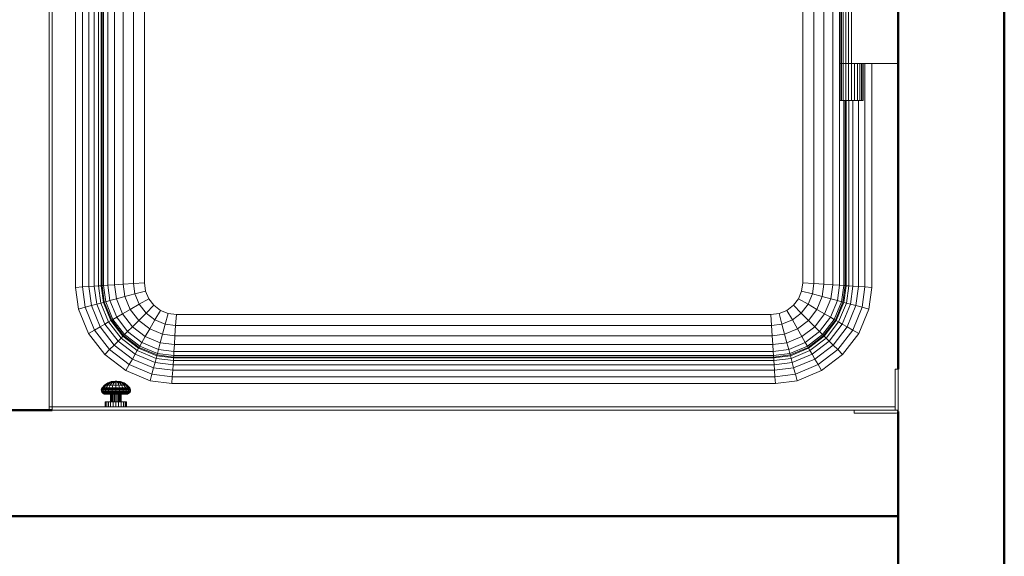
# Model space of a CAD drawing. Header units: millimetres. Extents: x 19459 to 41104, y 2709 to 43059.
# Tile 25 of 58: x 23582 to 24510, y 41038 to 41544. Entities that reach past the tile are written whole.
import ezdxf

# ---------------------------------------------------------------- set-up
doc = ezdxf.new("R2010")
doc.units = ezdxf.units.MM
for name, color, linetype, lineweight in [('A-WALL-____-MCUT', 113, 'Continuous', 50), ('A-WALL-____-OTLN', 113, 'Continuous', 20), ('M-EQPM-____-OTLN', 50, 'Continuous', 20)]:
    doc.layers.add(name, color=color, linetype=linetype, lineweight=lineweight)

# ---------------------------------------------------------------- blocks, each defined once
blk = doc.blocks.new('Прямая форма - 83 new-608778-В_Этаж 01_Вентиляция')
at = {"layer": 'M-EQPM-____-OTLN', "color": 9}
for p, q in [((-357.48, -383.1), (-357.48, 382.61)), ((-353.51, -382.84), (-353.51, 382.84)), ((-351.01, 382.68), (-351.01, -382.68)), ((-350.16, 382.62), (-350.16, -382.62)), ((-348.8, -382.53), (-348.8, 382.53)), ((-344.8, 382.27), (-344.8, -382.27)), ((-338.45, 381.85), (-338.45, -381.85)), ((-330.16, 381.31), (-330.16, -381.31)), ((-320.52, 380.68), (-320.52, -380.68)), ((320.52, 380.68), (320.52, -380.68)), ((330.16, 381.31), (330.16, -381.31)), ((338.45, 381.85), (338.45, -381.85)), ((344.8, 382.27), (344.8, -382.27)), ((-368.69, -383.84), (-368.69, 371.41)), ((-362.66, -383.44), (-362.66, 377.43)), ((-310.16, 380), (-310.16, -380)), ((310.16, 380), (310.16, -380)), ((-375.16, -384.26), (-375.16, 364.93)), ((-400.16, -497), (-400.16, 339.93)), ((-397.16, 342.93), (-397.16, -497)), ((-310.16, -380), (-310.16, 0)), ((310.16, -380), (310.16, 0)), ((345.16, -120), (345.16, -173)), ((345.54, -120), (345.54, -173)), ((346.64, -120), (346.64, -173)), ((348.38, -120), (348.38, -173)), ((350.66, -120), (350.66, -173)), ((353.32, -120), (353.32, -173)), ((356.16, -120), (356.16, -173)), ((345.54, -173), (345.16, -173)), ((345.16, -173), (345.54, -173)), ((345.16, -173), (345.16, -208)), ((346.64, -173), (345.54, -173)), ((345.54, -173), (346.64, -173)), ((345.54, -173), (345.54, -208)), ((348.38, -173), (346.64, -173)), ((346.64, -173), (348.38, -173)), ((346.64, -173), (346.64, -208)), ((350.66, -173), (348.38, -173)), ((348.38, -173), (350.66, -173)), ((348.38, -173), (348.38, -208)), ((353.32, -173), (350.66, -173)), ((350.66, -173), (353.32, -173)), ((350.66, -173), (350.66, -208)), ((356.16, -173), (353.32, -173)), ((353.32, -173), (356.16, -173)), ((353.32, -173), (353.32, -208)), ((400.16, -173), (356.16, -173)), ((356.16, -173), (356.16, -208)), ((359.01, -173), (359.01, -208)), ((361.66, -173), (361.66, -208)), ((363.94, -173), (363.94, -208)), ((365.69, -173), (365.69, -208)), ((366.79, -173), (366.79, -208)), ((367.16, -173), (367.16, -208)), ((368.69, -383.84), (368.69, -173)), ((375.16, -173), (375.16, -384.26)), ((345.54, -208), (345.16, -208)), ((346.64, -208), (345.54, -208)), ((348.38, -208), (346.64, -208)), ((350.66, -208), (348.38, -208)), ((348.8, -208), (348.8, -382.53)), ((350.16, -382.62), (350.16, -208)), ((353.32, -208), (350.66, -208)), ((351.01, -382.68), (351.01, -208)), ((356.16, -208), (353.32, -208)), ((353.51, -382.84), (353.51, -208)), ((359.01, -208), (356.16, -208)), ((357.48, -383.1), (357.48, -208)), ((361.66, -208), (359.01, -208)), ((363.94, -208), (361.66, -208)), ((362.66, -383.44), (362.66, -208)), ((365.69, -208), (363.94, -208)), ((366.79, -208), (365.69, -208)), ((367.16, -208), (366.79, -208)), ((-320.52, -380.68), (-310.16, -380)), ((-310.16, -380), (-309.14, -387.76)), ((-310.16, -380), (-309.14, -387.76)), ((310.16, -380), (309.14, -387.76)), ((309.14, -387.76), (310.16, -380)), ((320.52, -380.68), (310.16, -380)), ((-368.69, -383.84), (-375.16, -384.26)), ((-372.47, -404.73), (-375.16, -384.26)), ((-362.66, -383.44), (-368.69, -383.84)), ((-366.16, -403.04), (-368.69, -383.84)), ((-357.48, -383.1), (-362.66, -383.44)), ((-360.29, -401.47), (-362.66, -383.44)), ((-353.51, -382.84), (-357.48, -383.1)), ((-355.24, -400.12), (-357.48, -383.1)), ((-351.01, -382.68), (-353.51, -382.84)), ((-351.37, -399.08), (-353.51, -382.84)), ((-350.16, -382.62), (-351.01, -382.68)), ((-351.01, -382.68), (-348.94, -398.43)), ((-348.8, -382.53), (-350.16, -382.62)), ((-350.16, -382.62), (-348.11, -398.21)), ((-344.8, -382.27), (-348.8, -382.53)), ((-346.78, -397.85), (-348.8, -382.53)), ((-344.8, -382.27), (-338.45, -381.85)), ((-342.89, -396.81), (-344.8, -382.27)), ((-338.45, -381.85), (-330.16, -381.31)), ((-338.45, -381.85), (-336.7, -395.15)), ((-330.16, -381.31), (-320.52, -380.68)), ((-330.16, -381.31), (-328.63, -392.99)), ((-320.52, -380.68), (-319.23, -390.47)), ((-319.23, -390.47), (-309.14, -387.76)), ((-309.14, -387.76), (-306.14, -395)), ((-309.14, -387.76), (-306.14, -395)), ((309.14, -387.76), (306.14, -395)), ((306.14, -395), (309.14, -387.76)), ((319.23, -390.47), (309.14, -387.76)), ((320.52, -380.68), (319.23, -390.47)), ((330.16, -381.31), (320.52, -380.68)), ((330.16, -381.31), (328.63, -392.99)), ((338.45, -381.85), (330.16, -381.31)), ((338.45, -381.85), (336.7, -395.15)), ((344.8, -382.27), (338.45, -381.85)), ((344.8, -382.27), (342.89, -396.81)), ((348.8, -382.53), (344.8, -382.27)), ((348.8, -382.53), (346.78, -397.85)), ((348.11, -398.21), (350.16, -382.62)), ((350.16, -382.62), (348.8, -382.53)), ((348.94, -398.43), (351.01, -382.68)), ((351.01, -382.68), (350.16, -382.62)), ((353.51, -382.84), (351.01, -382.68)), ((351.37, -399.08), (353.51, -382.84)), ((357.48, -383.1), (353.51, -382.84)), ((355.24, -400.12), (357.48, -383.1)), ((362.66, -383.44), (357.48, -383.1)), ((360.29, -401.47), (362.66, -383.44)), ((368.69, -383.84), (362.66, -383.44)), ((366.16, -403.04), (368.69, -383.84)), ((375.16, -384.26), (368.69, -383.84)), ((375.16, -384.26), (372.47, -404.73)), ((-348.94, -398.43), (-351.37, -399.08)), ((-348.11, -398.21), (-348.94, -398.43)), ((-348.94, -398.43), (-341.83, -415.6)), ((-346.78, -397.85), (-348.11, -398.21)), ((-348.11, -398.21), (-341.08, -415.17)), ((-342.89, -396.81), (-346.78, -397.85)), ((-339.89, -414.49), (-346.78, -397.85)), ((-336.7, -395.15), (-342.89, -396.81)), ((-336.4, -412.47), (-342.89, -396.81)), ((-336.7, -395.15), (-328.63, -392.99)), ((-336.7, -395.15), (-330.85, -409.26)), ((-328.63, -392.99), (-319.23, -390.47)), ((-328.63, -392.99), (-323.61, -405.09)), ((-319.23, -390.47), (-315.19, -400.22)), ((-315.19, -400.22), (-306.14, -395)), ((-306.14, -395), (-301.38, -401.21)), ((-306.14, -395), (-301.38, -401.21)), ((306.14, -395), (301.38, -401.21)), ((301.38, -401.21), (306.14, -395)), ((315.19, -400.22), (306.14, -395)), ((319.23, -390.47), (315.19, -400.22)), ((328.63, -392.99), (319.23, -390.47)), ((328.63, -392.99), (323.61, -405.09)), ((336.7, -395.15), (328.63, -392.99)), ((336.7, -395.15), (330.85, -409.26)), ((342.89, -396.81), (336.4, -412.47)), ((342.89, -396.81), (336.7, -395.15)), ((346.78, -397.85), (339.89, -414.49)), ((341.08, -415.17), (348.11, -398.21)), ((341.83, -415.6), (348.94, -398.43)), ((346.78, -397.85), (342.89, -396.81)), ((348.11, -398.21), (346.78, -397.85)), ((348.94, -398.43), (348.11, -398.21)), ((351.37, -399.08), (348.94, -398.43)), ((-366.16, -403.04), (-372.47, -404.73)), ((-362.92, -427.78), (-372.47, -404.73)), ((-360.29, -401.47), (-366.16, -403.04)), ((-357.27, -424.52), (-366.16, -403.04)), ((-355.24, -400.12), (-360.29, -401.47)), ((-352, -421.48), (-360.29, -401.47)), ((-351.37, -399.08), (-355.24, -400.12)), ((-347.48, -418.87), (-355.24, -400.12)), ((-351.37, -399.08), (-344.01, -416.86)), ((-330.85, -409.26), (-323.61, -405.09)), ((-323.61, -405.09), (-315.19, -400.22)), ((-323.61, -405.09), (-315.64, -415.48)), ((-315.19, -400.22), (-308.76, -408.6)), ((-308.76, -408.6), (-301.38, -401.21)), ((-301.38, -401.21), (-295.16, -405.98)), ((-301.38, -401.21), (-295.16, -405.98)), ((-300.38, -415.02), (-295.16, -405.98)), ((-295.16, -405.98), (-287.93, -408.98)), ((-295.16, -405.98), (-287.93, -408.98)), ((295.16, -405.98), (287.93, -408.98)), ((287.93, -408.98), (295.16, -405.98)), ((301.38, -401.21), (295.16, -405.98)), ((295.16, -405.98), (301.38, -401.21)), ((295.16, -405.98), (300.38, -415.02)), ((301.38, -401.21), (308.76, -408.6)), ((315.19, -400.22), (308.76, -408.6)), ((323.61, -405.09), (315.19, -400.22)), ((323.61, -405.09), (315.64, -415.48)), ((330.85, -409.26), (323.61, -405.09)), ((344.01, -416.86), (351.37, -399.08)), ((347.48, -418.87), (355.24, -400.12)), ((355.24, -400.12), (351.37, -399.08)), ((352, -421.48), (360.29, -401.47)), ((360.29, -401.47), (355.24, -400.12)), ((357.27, -424.52), (366.16, -403.04)), ((366.16, -403.04), (360.29, -401.47)), ((362.92, -427.78), (372.47, -404.73)), ((372.47, -404.73), (366.16, -403.04)), ((-344.01, -416.86), (-347.48, -418.87)), ((-341.83, -415.6), (-344.01, -416.86)), ((-344.01, -416.86), (-332.29, -432.13)), ((-341.08, -415.17), (-341.83, -415.6)), ((-341.83, -415.6), (-330.51, -430.35)), ((-339.89, -414.49), (-341.08, -415.17)), ((-341.08, -415.17), (-329.9, -429.74)), ((-336.4, -412.47), (-339.89, -414.49)), ((-328.93, -428.77), (-339.89, -414.49)), ((-330.85, -409.26), (-336.4, -412.47)), ((-326.08, -425.92), (-336.4, -412.47)), ((-321.55, -421.39), (-330.85, -409.26)), ((-315.64, -415.48), (-321.55, -421.39)), ((-315.64, -415.48), (-308.76, -408.6)), ((-315.64, -415.48), (-305.25, -423.45)), ((-308.76, -408.6), (-300.38, -415.02)), ((-305.25, -423.45), (-300.38, -415.02)), ((-300.38, -415.02), (-290.63, -419.06)), ((-290.63, -419.06), (-287.93, -408.98)), ((-287.93, -408.98), (-280.16, -410)), ((-287.93, -408.98), (-280.16, -410)), ((-280.84, -420.35), (-280.16, -410)), ((-280.16, -410), (280.16, -410)), ((-280.16, -410), (280.16, -410)), ((280.16, -410), (287.93, -408.98)), ((280.16, -410), (287.93, -408.98)), ((280.16, -410), (280.84, -420.35)), ((287.93, -408.98), (290.63, -419.06)), ((300.38, -415.02), (290.63, -419.06)), ((308.76, -408.6), (300.38, -415.02)), ((300.38, -415.02), (305.25, -423.45)), ((315.64, -415.48), (305.25, -423.45)), ((308.76, -408.6), (315.64, -415.48)), ((315.64, -415.48), (321.55, -421.39)), ((330.85, -409.26), (321.55, -421.39)), ((336.4, -412.47), (326.08, -425.92)), ((339.89, -414.49), (328.93, -428.77)), ((329.9, -429.74), (341.08, -415.17)), ((330.51, -430.35), (341.83, -415.6)), ((336.4, -412.47), (330.85, -409.26)), ((332.29, -432.13), (344.01, -416.86)), ((339.89, -414.49), (336.4, -412.47)), ((341.08, -415.17), (339.89, -414.49)), ((341.83, -415.6), (341.08, -415.17)), ((344.01, -416.86), (341.83, -415.6)), ((347.48, -418.87), (344.01, -416.86)), ((-357.27, -424.52), (-362.92, -427.78)), ((-352, -421.48), (-357.27, -424.52)), ((-343.12, -442.96), (-357.27, -424.52)), ((-347.48, -418.87), (-352, -421.48)), ((-338.82, -438.66), (-352, -421.48)), ((-335.13, -434.96), (-347.48, -418.87)), ((-326.08, -425.92), (-328.93, -428.77)), ((-321.55, -421.39), (-326.08, -425.92)), ((-312.63, -436.24), (-326.08, -425.92)), ((-309.43, -430.69), (-321.55, -421.39)), ((-305.25, -423.45), (-309.43, -430.69)), ((-293.15, -428.46), (-305.25, -423.45)), ((-290.63, -419.06), (-293.15, -428.46)), ((-290.63, -419.06), (-280.84, -420.35)), ((-280.84, -420.35), (-281.47, -430)), ((280.84, -420.35), (-280.84, -420.35)), ((290.63, -419.06), (280.84, -420.35)), ((280.84, -420.35), (281.47, -430)), ((290.63, -419.06), (293.15, -428.46)), ((305.25, -423.45), (293.15, -428.46)), ((305.25, -423.45), (309.43, -430.69)), ((321.55, -421.39), (309.43, -430.69)), ((326.08, -425.92), (312.63, -436.24)), ((321.55, -421.39), (326.08, -425.92)), ((326.08, -425.92), (328.93, -428.77)), ((335.13, -434.96), (347.48, -418.87)), ((338.82, -438.66), (352, -421.48)), ((343.12, -442.96), (357.27, -424.52)), ((352, -421.48), (347.48, -418.87)), ((357.27, -424.52), (352, -421.48)), ((362.92, -427.78), (357.27, -424.52)), ((-347.73, -447.57), (-362.92, -427.78)), ((-335.13, -434.96), (-338.82, -438.66)), ((-332.29, -432.13), (-335.13, -434.96)), ((-335.13, -434.96), (-319.03, -447.32)), ((-330.51, -430.35), (-332.29, -432.13)), ((-332.29, -432.13), (-317.02, -443.85)), ((-329.9, -429.74), (-330.51, -430.35)), ((-330.51, -430.35), (-315.76, -441.66)), ((-328.93, -428.77), (-329.9, -429.74)), ((-329.9, -429.74), (-315.34, -440.92)), ((-314.65, -439.73), (-328.93, -428.77)), ((-309.43, -430.69), (-312.63, -436.24)), ((-295.31, -436.53), (-309.43, -430.69)), ((-293.15, -428.46), (-295.31, -436.53)), ((-281.47, -430), (-293.15, -428.46)), ((-281.47, -430), (-282.02, -438.28)), ((281.47, -430), (-281.47, -430)), ((293.15, -428.46), (281.47, -430)), ((281.47, -430), (282.02, -438.28)), ((293.15, -428.46), (295.31, -436.53)), ((309.43, -430.69), (295.31, -436.53)), ((309.43, -430.69), (312.63, -436.24)), ((328.93, -428.77), (314.65, -439.73)), ((315.34, -440.92), (329.9, -429.74)), ((315.76, -441.66), (330.51, -430.35)), ((317.02, -443.85), (332.29, -432.13)), ((319.03, -447.32), (335.13, -434.96)), ((328.93, -428.77), (329.9, -429.74)), ((329.9, -429.74), (330.51, -430.35)), ((330.51, -430.35), (332.29, -432.13)), ((332.29, -432.13), (335.13, -434.96)), ((335.13, -434.96), (338.82, -438.66)), ((347.73, -447.57), (362.92, -427.78)), ((-343.12, -442.96), (-347.73, -447.57)), ((-338.82, -438.66), (-343.12, -442.96)), ((-324.68, -457.11), (-343.12, -442.96)), ((-321.64, -451.84), (-338.82, -438.66)), ((-317.02, -443.85), (-319.03, -447.32)), ((-315.76, -441.66), (-317.02, -443.85)), ((-317.02, -443.85), (-299.24, -451.21)), ((-315.34, -440.92), (-315.76, -441.66)), ((-315.76, -441.66), (-298.59, -448.78)), ((-314.65, -439.73), (-315.34, -440.92)), ((-315.34, -440.92), (-298.37, -447.95)), ((-312.63, -436.24), (-314.65, -439.73)), ((-298.01, -446.62), (-314.65, -439.73)), ((-296.97, -442.73), (-312.63, -436.24)), ((-296.97, -442.73), (-298.01, -446.62)), ((-295.31, -436.53), (-296.97, -442.73)), ((-282.43, -444.64), (-296.97, -442.73)), ((-282.02, -438.28), (-295.31, -436.53)), ((-282.43, -444.64), (-282.69, -448.64)), ((-282.02, -438.28), (-282.43, -444.64)), ((282.43, -444.64), (-282.43, -444.64)), ((282.02, -438.28), (-282.02, -438.28)), ((295.31, -436.53), (282.02, -438.28)), ((282.02, -438.28), (282.43, -444.64)), ((296.97, -442.73), (282.43, -444.64)), ((282.43, -444.64), (282.69, -448.64)), ((295.31, -436.53), (296.97, -442.73)), ((312.63, -436.24), (296.97, -442.73)), ((296.97, -442.73), (298.01, -446.62)), ((314.65, -439.73), (298.01, -446.62)), ((298.37, -447.95), (315.34, -440.92)), ((298.59, -448.78), (315.76, -441.66)), ((299.24, -451.21), (317.02, -443.85)), ((312.63, -436.24), (314.65, -439.73)), ((314.65, -439.73), (315.34, -440.92)), ((315.34, -440.92), (315.76, -441.66)), ((315.76, -441.66), (317.02, -443.85)), ((317.02, -443.85), (319.03, -447.32)), ((321.64, -451.84), (338.82, -438.66)), ((324.68, -457.11), (343.12, -442.96)), ((338.82, -438.66), (343.12, -442.96)), ((343.12, -442.96), (347.73, -447.57)), ((-327.94, -462.76), (-347.73, -447.57)), ((-321.64, -451.84), (-324.68, -457.11)), ((-319.03, -447.32), (-321.64, -451.84)), ((-301.63, -460.13), (-321.64, -451.84)), ((-319.03, -447.32), (-300.28, -455.08)), ((-299.24, -451.21), (-300.28, -455.08)), ((-298.59, -448.78), (-299.24, -451.21)), ((-299.24, -451.21), (-283, -453.35)), ((-298.37, -447.95), (-298.59, -448.78)), ((-298.59, -448.78), (-282.84, -450.85)), ((-298.01, -446.62), (-298.37, -447.95)), ((-298.37, -447.95), (-282.78, -450)), ((-282.69, -448.64), (-298.01, -446.62)), ((-283, -453.35), (-283.26, -457.32)), ((-282.84, -450.85), (-283, -453.35)), ((-283, -453.35), (283, -453.35)), ((-282.78, -450), (-282.84, -450.85)), ((-282.84, -450.85), (282.84, -450.85)), ((-282.69, -448.64), (-282.78, -450)), ((-282.78, -450), (282.78, -450)), ((282.69, -448.64), (-282.69, -448.64)), ((298.01, -446.62), (282.69, -448.64)), ((282.69, -448.64), (282.78, -450)), ((282.78, -450), (298.37, -447.95)), ((282.78, -450), (282.84, -450.85)), ((282.84, -450.85), (298.59, -448.78)), ((282.84, -450.85), (283, -453.35)), ((283, -453.35), (299.24, -451.21)), ((283, -453.35), (283.26, -457.32)), ((298.01, -446.62), (298.37, -447.95)), ((298.37, -447.95), (298.59, -448.78)), ((298.59, -448.78), (299.24, -451.21)), ((299.24, -451.21), (300.28, -455.08)), ((300.28, -455.08), (319.03, -447.32)), ((301.63, -460.13), (321.64, -451.84)), ((319.03, -447.32), (321.64, -451.84)), ((321.64, -451.84), (324.68, -457.11)), ((327.94, -462.76), (347.73, -447.57)), ((-324.68, -457.11), (-327.94, -462.76)), ((-304.9, -472.3), (-327.94, -462.76)), ((-303.21, -466), (-324.68, -457.11)), ((-301.63, -460.13), (-303.21, -466)), ((-300.28, -455.08), (-301.63, -460.13)), ((-301.63, -460.13), (-283.6, -462.5)), ((-300.28, -455.08), (-283.26, -457.32)), ((-283.6, -462.5), (-284, -468.53)), ((-283.26, -457.32), (-283.6, -462.5)), ((-283.6, -462.5), (283.6, -462.5)), ((-283.26, -457.32), (283.26, -457.32)), ((283.26, -457.32), (300.28, -455.08)), ((283.26, -457.32), (283.6, -462.5)), ((283.6, -462.5), (301.63, -460.13)), ((283.6, -462.5), (284, -468.53)), ((300.28, -455.08), (301.63, -460.13)), ((301.63, -460.13), (303.21, -466)), ((303.21, -466), (324.68, -457.11)), ((327.94, -462.76), (304.9, -472.3)), ((324.68, -457.11), (327.94, -462.76)), ((400.16, -461.5), (397.16, -461.5)), ((397.16, -461.5), (397.16, -497)), ((400.16, -500), (400.16, -461.5)), ((-344.87, -474.4), (-341.51, -473.13)), ((-344.61, -474.4), (-341.36, -473.13)), ((-344.61, -474.4), (-341.36, -473.13)), ((-343.84, -474.4), (-340.93, -473.13)), ((-342.61, -474.4), (-340.24, -473.13)), ((-341.51, -473.13), (-337.95, -472.7)), ((-341.36, -473.13), (-341.51, -473.13)), ((-341.51, -473.13), (-341.36, -473.13)), ((-341.36, -473.13), (-337.92, -472.7)), ((-341.36, -473.13), (-337.92, -472.7)), ((-341.02, -474.4), (-339.34, -473.13)), ((-341.02, -474.4), (-339.34, -473.13)), ((-340.93, -473.13), (-337.84, -472.7)), ((-340.93, -473.13), (-337.84, -472.7)), ((-340.24, -473.13), (-340.93, -473.13)), ((-340.93, -473.13), (-340.24, -473.13)), ((-340.24, -473.13), (-337.72, -472.7)), ((-340.24, -473.13), (-337.72, -472.7)), ((-339.34, -473.13), (-340.24, -473.13)), ((-340.24, -473.13), (-339.34, -473.13)), ((-339.34, -473.13), (-337.55, -472.7)), ((-339.34, -473.13), (-337.55, -472.7)), ((-338.29, -473.13), (-339.34, -473.13)), ((-339.34, -473.13), (-338.29, -473.13)), ((-338.29, -473.13), (-339.16, -474.4)), ((-337.37, -472.7), (-338.29, -473.13)), ((-338.29, -473.13), (-337.37, -472.7)), ((-338.29, -473.13), (-337.16, -473.13)), ((-337.92, -472.7), (-337.95, -472.7)), ((-337.95, -472.7), (-337.92, -472.7)), ((-337.84, -472.7), (-337.92, -472.7)), ((-337.92, -472.7), (-337.84, -472.7)), ((-337.72, -472.7), (-337.84, -472.7)), ((-337.84, -472.7), (-337.72, -472.7)), ((-337.55, -472.7), (-337.72, -472.7)), ((-337.72, -472.7), (-337.55, -472.7)), ((-337.37, -472.7), (-337.55, -472.7)), ((-337.55, -472.7), (-337.37, -472.7)), ((-337.16, -472.7), (-337.37, -472.7)), ((-337.37, -472.7), (-337.16, -472.7)), ((-336.96, -472.7), (-337.16, -472.7)), ((-337.16, -472.7), (-337.16, -473.13)), ((-336.96, -472.7), (-337.16, -472.7)), ((-337.16, -473.13), (-337.16, -472.7)), ((-337.16, -473.13), (-336.04, -473.13)), ((-337.16, -473.13), (-337.16, -474.4)), ((-336.04, -473.13), (-336.96, -472.7)), ((-336.96, -472.7), (-336.77, -472.7)), ((-336.77, -472.7), (-336.96, -472.7)), ((-336.04, -473.13), (-336.96, -472.7)), ((-336.77, -472.7), (-336.61, -472.7)), ((-336.61, -472.7), (-336.77, -472.7)), ((-334.99, -473.13), (-336.77, -472.7)), ((-334.99, -473.13), (-336.77, -472.7)), ((-336.61, -472.7), (-336.48, -472.7)), ((-336.48, -472.7), (-336.61, -472.7)), ((-334.09, -473.13), (-336.61, -472.7)), ((-334.09, -473.13), (-336.61, -472.7)), ((-336.48, -472.7), (-336.4, -472.7)), ((-336.4, -472.7), (-336.48, -472.7)), ((-333.4, -473.13), (-336.48, -472.7)), ((-333.4, -473.13), (-336.48, -472.7)), ((-336.4, -472.7), (-336.38, -472.7)), ((-336.38, -472.7), (-336.4, -472.7)), ((-332.96, -473.13), (-336.4, -472.7)), ((-332.96, -473.13), (-336.4, -472.7)), ((-332.81, -473.13), (-336.38, -472.7)), ((-335.17, -474.4), (-336.04, -473.13)), ((-336.04, -473.13), (-334.99, -473.13)), ((-334.99, -473.13), (-335.96, -473.13)), ((-334.99, -473.13), (-334.09, -473.13)), ((-334.09, -473.13), (-334.99, -473.13)), ((-333.31, -474.4), (-334.99, -473.13)), ((-333.31, -474.4), (-334.99, -473.13)), ((-334.09, -473.13), (-333.4, -473.13)), ((-333.4, -473.13), (-334.09, -473.13)), ((-331.71, -474.4), (-334.09, -473.13)), ((-330.48, -474.4), (-333.4, -473.13)), ((-332.96, -473.13), (-332.81, -473.13)), ((-332.81, -473.13), (-332.96, -473.13)), ((-329.71, -474.4), (-332.96, -473.13)), ((-329.71, -474.4), (-332.96, -473.13)), ((-329.45, -474.4), (-332.81, -473.13)), ((-303.21, -466), (-304.9, -472.3)), ((-284.42, -475), (-304.9, -472.3)), ((-284, -468.53), (-303.21, -466)), ((-284, -468.53), (-284.42, -475)), ((284, -468.53), (-284, -468.53)), ((284, -468.53), (303.21, -466)), ((284, -468.53), (284.42, -475)), ((304.9, -472.3), (284.42, -475)), ((303.21, -466), (304.9, -472.3)), ((-350.9, -481), (-350.7, -480.01)), ((-350.44, -481), (-350.9, -481)), ((-350.9, -481), (-350.44, -481)), ((-350.83, -482.02), (-350.9, -481)), ((-350.37, -482.02), (-350.83, -482.02)), ((-350.83, -482.02), (-350.37, -482.02)), ((-350.49, -482.98), (-350.83, -482.02)), ((-350.7, -480.01), (-350.23, -479.1)), ((-350.44, -481), (-350.24, -480.01)), ((-350.44, -481), (-349.06, -481)), ((-350.37, -482.02), (-350.44, -481)), ((-350.37, -482.02), (-349, -482.02)), ((-350.03, -482.98), (-350.37, -482.02)), ((-350.03, -482.98), (-350.37, -482.02)), ((-350.24, -480.01), (-349.79, -479.1)), ((-350.24, -480.01), (-349.79, -479.1)), ((-348.89, -480.01), (-350.24, -480.01)), ((-350.24, -480.01), (-348.89, -480.01)), ((-350.23, -479.1), (-347.84, -476.43)), ((-349.79, -479.1), (-350.23, -479.1)), ((-350.23, -479.1), (-349.79, -479.1)), ((-349.79, -479.1), (-347.47, -476.43)), ((-349.79, -479.1), (-348.48, -479.1)), ((-349.06, -481), (-348.89, -480.01)), ((-349.06, -481), (-346.88, -481)), ((-349, -482.02), (-349.06, -481)), ((-349, -482.02), (-346.83, -482.02)), ((-348.7, -482.98), (-349, -482.02)), ((-348.89, -480.01), (-348.48, -479.1)), ((-348.89, -480.01), (-346.74, -480.01)), ((-348.48, -479.1), (-346.41, -476.43)), ((-348.48, -479.1), (-346.41, -479.1)), ((-347.84, -476.43), (-344.87, -474.4)), ((-347.47, -476.43), (-347.84, -476.43)), ((-347.84, -476.43), (-347.47, -476.43)), ((-347.47, -476.43), (-344.61, -474.4)), ((-347.47, -476.43), (-346.41, -476.43)), ((-346.88, -481), (-346.74, -480.01)), ((-346.88, -481), (-344.03, -481)), ((-346.83, -482.02), (-346.88, -481)), ((-346.83, -482.02), (-344, -482.02)), ((-346.59, -482.98), (-346.83, -482.02)), ((-346.74, -480.01), (-346.41, -479.1)), ((-346.74, -480.01), (-343.93, -480.01)), ((-346.41, -476.43), (-343.84, -474.4)), ((-346.41, -476.43), (-344.71, -476.43)), ((-346.41, -479.1), (-344.71, -476.43)), ((-346.41, -479.1), (-343.7, -479.1)), ((-344.71, -476.43), (-342.61, -474.4)), ((-344.71, -476.43), (-342.5, -476.43)), ((-344.61, -474.4), (-343.84, -474.4)), ((-344.03, -481), (-343.93, -480.01)), ((-344.03, -481), (-340.72, -481)), ((-344, -482.02), (-344.03, -481)), ((-344, -482.02), (-340.7, -482.02)), ((-343.83, -482.98), (-344, -482.02)), ((-343.93, -480.01), (-343.7, -479.1)), ((-343.93, -480.01), (-340.67, -480.01)), ((-343.84, -474.4), (-342.61, -474.4)), ((-343.7, -479.1), (-342.5, -476.43)), ((-343.7, -479.1), (-340.55, -479.1)), ((-342.61, -474.4), (-341.02, -474.4)), ((-342.5, -476.43), (-341.02, -474.4)), ((-342.5, -476.43), (-339.93, -476.43)), ((-341.02, -474.4), (-339.16, -474.4)), ((-340.67, -480.01), (-340.72, -481)), ((-340.72, -481), (-337.16, -481)), ((-340.72, -481), (-340.7, -482.02)), ((-340.7, -482.02), (-337.16, -482.02)), ((-340.7, -482.02), (-340.61, -482.98)), ((-340.55, -479.1), (-340.67, -480.01)), ((-340.67, -480.01), (-337.16, -480.01)), ((-339.93, -476.43), (-340.55, -479.1)), ((-340.55, -479.1), (-337.16, -479.1)), ((-339.16, -474.4), (-339.93, -476.43)), ((-339.93, -476.43), (-337.16, -476.43)), ((-339.16, -474.4), (-337.16, -474.4)), ((-337.16, -474.4), (-335.17, -474.4)), ((-337.16, -474.4), (-337.16, -476.43)), ((-337.16, -476.43), (-334.4, -476.43)), ((-337.16, -476.43), (-337.16, -479.1)), ((-337.16, -479.1), (-333.78, -479.1)), ((-337.16, -479.1), (-337.16, -480.01)), ((-337.16, -480.01), (-333.66, -480.01)), ((-337.16, -480.01), (-337.16, -481)), ((-337.16, -481), (-333.61, -481)), ((-337.16, -481), (-337.16, -482.02)), ((-337.16, -482.02), (-333.62, -482.02)), ((-337.16, -482.02), (-337.16, -482.98)), ((-334.4, -476.43), (-335.17, -474.4)), ((-335.17, -474.4), (-333.31, -474.4)), ((-333.78, -479.1), (-334.4, -476.43)), ((-334.4, -476.43), (-331.83, -476.43)), ((-333.66, -480.01), (-333.78, -479.1)), ((-333.78, -479.1), (-330.63, -479.1)), ((-333.71, -482.98), (-333.62, -482.02)), ((-333.61, -481), (-333.66, -480.01)), ((-333.66, -480.01), (-330.39, -480.01)), ((-333.62, -482.02), (-333.61, -481)), ((-333.62, -482.02), (-330.33, -482.02)), ((-333.61, -481), (-330.29, -481)), ((-333.31, -474.4), (-331.71, -474.4)), ((-331.83, -476.43), (-333.31, -474.4)), ((-331.83, -476.43), (-329.61, -476.43)), ((-330.63, -479.1), (-331.83, -476.43)), ((-331.71, -474.4), (-330.48, -474.4)), ((-329.61, -476.43), (-331.71, -474.4)), ((-330.63, -479.1), (-327.92, -479.1)), ((-330.39, -480.01), (-330.63, -479.1)), ((-330.5, -482.98), (-330.33, -482.02)), ((-330.48, -474.4), (-329.71, -474.4)), ((-327.92, -476.43), (-330.48, -474.4)), ((-330.39, -480.01), (-327.59, -480.01)), ((-330.29, -481), (-330.39, -480.01)), ((-330.33, -482.02), (-330.29, -481)), ((-330.33, -482.02), (-327.5, -482.02)), ((-330.29, -481), (-327.45, -481)), ((-326.85, -476.43), (-329.71, -474.4)), ((-329.61, -476.43), (-327.92, -476.43)), ((-327.92, -479.1), (-329.61, -476.43)), ((-326.49, -476.43), (-329.45, -474.4)), ((-327.92, -476.43), (-326.85, -476.43)), ((-325.84, -479.1), (-327.92, -476.43)), ((-327.92, -479.1), (-325.84, -479.1)), ((-327.59, -480.01), (-327.92, -479.1)), ((-327.74, -482.98), (-327.5, -482.02)), ((-327.59, -480.01), (-325.44, -480.01)), ((-327.45, -481), (-327.59, -480.01)), ((-327.5, -482.02), (-327.45, -481)), ((-327.5, -482.02), (-325.32, -482.02)), ((-327.45, -481), (-325.26, -481)), ((-326.85, -476.43), (-326.49, -476.43)), ((-326.49, -476.43), (-326.85, -476.43)), ((-324.54, -479.1), (-326.85, -476.43)), ((-324.09, -479.1), (-326.49, -476.43)), ((-325.84, -479.1), (-324.54, -479.1)), ((-325.44, -480.01), (-325.84, -479.1)), ((-325.62, -482.98), (-325.32, -482.02)), ((-325.44, -480.01), (-324.09, -480.01)), ((-324.09, -480.01), (-325.44, -480.01)), ((-325.26, -481), (-325.44, -480.01)), ((-325.32, -482.02), (-325.26, -481)), ((-325.32, -482.02), (-323.96, -482.02)), ((-325.26, -481), (-323.89, -481)), ((-324.54, -479.1), (-324.09, -479.1)), ((-324.09, -479.1), (-324.54, -479.1)), ((-324.09, -480.01), (-324.54, -479.1)), ((-324.09, -480.01), (-324.54, -479.1)), ((-324.29, -482.98), (-323.96, -482.02)), ((-324.29, -482.98), (-323.96, -482.02)), ((-323.62, -480.01), (-324.09, -479.1)), ((-323.89, -481), (-324.09, -480.01)), ((-323.96, -482.02), (-323.89, -481)), ((-323.96, -482.02), (-323.49, -482.02)), ((-323.49, -482.02), (-323.96, -482.02)), ((-323.89, -481), (-323.42, -481)), ((-323.42, -481), (-323.89, -481)), ((-323.84, -482.98), (-323.49, -482.02)), ((-323.42, -481), (-323.62, -480.01)), ((-323.49, -482.02), (-323.42, -481)), ((284.42, -475), (-284.42, -475)), ((-350.03, -482.98), (-350.49, -482.98)), ((-350.49, -482.98), (-350.03, -482.98)), ((-349.9, -483.81), (-350.49, -482.98)), ((-348.7, -482.98), (-350.03, -482.98)), ((-350.03, -482.98), (-348.7, -482.98)), ((-349.47, -483.81), (-350.03, -482.98)), ((-349.47, -483.81), (-350.03, -482.98)), ((-349.47, -483.81), (-349.9, -483.81)), ((-349.9, -483.81), (-349.47, -483.81)), ((-349.11, -484.46), (-349.9, -483.81)), ((-348.19, -483.81), (-349.47, -483.81)), ((-349.47, -483.81), (-348.19, -483.81)), ((-348.7, -484.46), (-349.47, -483.81)), ((-348.7, -484.46), (-349.47, -483.81)), ((-348.7, -484.46), (-349.11, -484.46)), ((-349.11, -484.46), (-348.7, -484.46)), ((-348.17, -484.86), (-349.11, -484.46)), ((-348.7, -482.98), (-346.59, -482.98)), ((-348.19, -483.81), (-348.7, -482.98)), ((-347.51, -484.46), (-348.7, -484.46)), ((-348.7, -484.46), (-347.51, -484.46)), ((-347.8, -484.86), (-348.7, -484.46)), ((-347.8, -484.86), (-348.7, -484.46)), ((-348.19, -483.81), (-346.17, -483.81)), ((-347.51, -484.46), (-348.19, -483.81)), ((-347.51, -484.46), (-348.19, -483.81)), ((-347.8, -484.86), (-348.17, -484.86)), ((-348.17, -484.86), (-347.8, -484.86)), ((-347.16, -485), (-348.17, -484.86)), ((-346.7, -484.86), (-347.8, -484.86)), ((-347.8, -484.86), (-346.7, -484.86)), ((-346.82, -485), (-347.8, -484.86)), ((-346.82, -485), (-347.8, -484.86)), ((-345.61, -484.46), (-347.51, -484.46)), ((-347.51, -484.46), (-345.61, -484.46)), ((-346.7, -484.86), (-347.51, -484.46)), ((-346.7, -484.86), (-347.51, -484.46)), ((-346.82, -485), (-347.16, -485)), ((-347.16, -485), (-346.82, -485)), ((-345.82, -485), (-346.82, -485)), ((-346.82, -485), (-345.82, -485)), ((-344.95, -484.86), (-346.7, -484.86)), ((-346.7, -484.86), (-344.95, -484.86)), ((-345.82, -485), (-346.7, -484.86)), ((-345.82, -485), (-346.7, -484.86)), ((-346.59, -482.98), (-343.83, -482.98)), ((-346.17, -483.81), (-346.59, -482.98)), ((-346.17, -483.81), (-343.53, -483.81)), ((-345.61, -484.46), (-346.17, -483.81)), ((-344.23, -485), (-345.82, -485)), ((-345.82, -485), (-344.23, -485)), ((-345.61, -484.46), (-343.14, -484.46)), ((-344.95, -484.86), (-345.61, -484.46)), ((-344.95, -484.86), (-345.61, -484.46)), ((-342.67, -484.86), (-344.95, -484.86)), ((-344.95, -484.86), (-342.67, -484.86)), ((-344.23, -485), (-344.95, -484.86)), ((-344.23, -485), (-344.95, -484.86)), ((-342.16, -485), (-344.23, -485)), ((-344.23, -485), (-342.16, -485)), ((-343.83, -482.98), (-340.61, -482.98)), ((-343.53, -483.81), (-343.83, -482.98)), ((-343.53, -483.81), (-340.46, -483.81)), ((-343.14, -484.46), (-343.53, -483.81)), ((-343.14, -484.46), (-340.25, -484.46)), ((-342.67, -484.86), (-343.14, -484.46)), ((-342.67, -484.86), (-343.14, -484.46)), ((-340.01, -484.86), (-342.67, -484.86)), ((-342.67, -484.86), (-340.01, -484.86)), ((-342.16, -485), (-342.67, -484.86)), ((-342.16, -485), (-342.67, -484.86)), ((-342.16, -485), (-339.75, -485)), ((-341.99, -485), (-342.16, -485)), ((-342.16, -485), (-341.99, -485)), ((-342.16, -492.2), (-342.16, -485)), ((-341.99, -485), (-341.49, -485)), ((-341.99, -492.2), (-341.99, -485)), ((-341.49, -485), (-340.7, -485)), ((-341.49, -492.2), (-341.49, -485)), ((-340.7, -485), (-339.66, -485)), ((-340.7, -492.2), (-340.7, -485)), ((-340.61, -482.98), (-337.16, -482.98)), ((-340.61, -482.98), (-340.46, -483.81)), ((-340.46, -483.81), (-337.16, -483.81)), ((-340.46, -483.81), (-340.25, -484.46)), ((-340.25, -484.46), (-337.16, -484.46)), ((-340.25, -484.46), (-340.01, -484.86)), ((-340.01, -484.86), (-340.25, -484.46)), ((-340.01, -484.86), (-337.16, -484.86)), ((-337.16, -484.86), (-340.01, -484.86)), ((-340.01, -484.86), (-339.75, -485)), ((-339.75, -485), (-340.01, -484.86)), ((-339.75, -485), (-337.16, -485)), ((-339.66, -485), (-338.46, -485)), ((-339.66, -492.2), (-339.66, -485)), ((-338.46, -485), (-337.16, -485)), ((-338.46, -485), (-338.46, -492.2)), ((-337.16, -482.98), (-333.71, -482.98)), ((-337.16, -482.98), (-337.16, -483.81)), ((-337.16, -483.81), (-333.87, -483.81)), ((-337.16, -483.81), (-337.16, -484.46)), ((-337.16, -484.46), (-334.07, -484.46)), ((-337.16, -484.46), (-337.16, -484.86)), ((-337.16, -484.86), (-337.16, -484.46)), ((-337.16, -484.86), (-334.31, -484.86)), ((-337.16, -484.86), (-337.16, -485)), ((-334.31, -484.86), (-337.16, -484.86)), ((-337.16, -485), (-337.16, -484.86)), ((-337.16, -485), (-334.57, -485)), ((-337.16, -485), (-335.87, -485)), ((-337.16, -485), (-337.16, -492.2)), ((-335.87, -492.2), (-335.87, -485)), ((-335.87, -485), (-334.66, -485)), ((-334.66, -485), (-333.63, -485)), ((-334.66, -492.2), (-334.66, -485)), ((-334.57, -485), (-334.31, -484.86)), ((-334.57, -485), (-334.31, -484.86)), ((-334.57, -485), (-332.16, -485)), ((-334.31, -484.86), (-334.07, -484.46)), ((-334.31, -484.86), (-334.07, -484.46)), ((-334.31, -484.86), (-331.66, -484.86)), ((-331.66, -484.86), (-334.31, -484.86)), ((-334.07, -484.46), (-333.87, -483.81)), ((-334.07, -484.46), (-331.19, -484.46)), ((-333.87, -483.81), (-333.71, -482.98)), ((-333.87, -483.81), (-330.79, -483.81)), ((-333.71, -482.98), (-330.5, -482.98)), ((-333.63, -485), (-332.83, -485)), ((-333.63, -492.2), (-333.63, -485)), ((-332.83, -485), (-332.33, -485)), ((-332.83, -492.2), (-332.83, -485)), ((-332.33, -485), (-332.16, -485)), ((-332.16, -485), (-332.33, -485)), ((-332.33, -492.2), (-332.33, -485)), ((-332.16, -485), (-331.66, -484.86)), ((-332.16, -485), (-331.66, -484.86)), ((-332.16, -485), (-330.09, -485)), ((-330.09, -485), (-332.16, -485)), ((-332.16, -492.2), (-332.16, -485)), ((-331.66, -484.86), (-331.19, -484.46)), ((-331.66, -484.86), (-331.19, -484.46)), ((-331.66, -484.86), (-329.38, -484.86)), ((-329.38, -484.86), (-331.66, -484.86)), ((-331.19, -484.46), (-330.79, -483.81)), ((-331.19, -484.46), (-328.72, -484.46)), ((-330.79, -483.81), (-330.5, -482.98)), ((-330.79, -483.81), (-328.16, -483.81)), ((-330.5, -482.98), (-327.74, -482.98)), ((-330.09, -485), (-329.38, -484.86)), ((-330.09, -485), (-329.38, -484.86)), ((-330.09, -485), (-328.5, -485)), ((-328.5, -485), (-330.09, -485)), ((-329.38, -484.86), (-328.72, -484.46)), ((-329.38, -484.86), (-328.72, -484.46)), ((-329.38, -484.86), (-327.63, -484.86)), ((-327.63, -484.86), (-329.38, -484.86)), ((-328.72, -484.46), (-328.16, -483.81)), ((-328.72, -484.46), (-326.82, -484.46)), ((-326.82, -484.46), (-328.72, -484.46)), ((-328.5, -485), (-327.63, -484.86)), ((-328.5, -485), (-327.63, -484.86)), ((-328.5, -485), (-327.5, -485)), ((-327.5, -485), (-328.5, -485)), ((-328.16, -483.81), (-327.74, -482.98)), ((-328.16, -483.81), (-326.13, -483.81)), ((-327.74, -482.98), (-325.62, -482.98)), ((-327.63, -484.86), (-326.82, -484.46)), ((-327.63, -484.86), (-326.82, -484.46)), ((-327.63, -484.86), (-326.53, -484.86)), ((-326.53, -484.86), (-327.63, -484.86)), ((-327.5, -485), (-326.53, -484.86)), ((-327.5, -485), (-326.53, -484.86)), ((-327.5, -485), (-327.16, -485)), ((-327.16, -485), (-327.5, -485)), ((-327.16, -485), (-326.15, -484.86)), ((-326.82, -484.46), (-326.13, -483.81)), ((-326.82, -484.46), (-326.13, -483.81)), ((-326.82, -484.46), (-325.62, -484.46)), ((-325.62, -484.46), (-326.82, -484.46)), ((-326.53, -484.86), (-325.62, -484.46)), ((-326.53, -484.86), (-325.62, -484.46)), ((-326.53, -484.86), (-326.15, -484.86)), ((-326.15, -484.86), (-326.53, -484.86)), ((-326.15, -484.86), (-325.22, -484.46)), ((-326.13, -483.81), (-325.62, -482.98)), ((-326.13, -483.81), (-324.86, -483.81)), ((-324.86, -483.81), (-326.13, -483.81)), ((-325.62, -482.98), (-324.29, -482.98)), ((-324.29, -482.98), (-325.62, -482.98)), ((-325.62, -484.46), (-324.86, -483.81)), ((-325.62, -484.46), (-324.86, -483.81)), ((-325.62, -484.46), (-325.22, -484.46)), ((-325.22, -484.46), (-325.62, -484.46)), ((-325.22, -484.46), (-324.43, -483.81)), ((-324.86, -483.81), (-324.29, -482.98)), ((-324.86, -483.81), (-324.29, -482.98)), ((-324.86, -483.81), (-324.43, -483.81)), ((-324.43, -483.81), (-324.86, -483.81)), ((-324.43, -483.81), (-323.84, -482.98)), ((-324.29, -482.98), (-323.84, -482.98)), ((-323.84, -482.98), (-324.29, -482.98)), ((-400.16, -500), (-400.16, -497)), ((-397.16, -497), (-400.16, -497)), ((-397.16, -500), (-397.16, -497)), ((-397.16, -497), (397.16, -497)), ((397.16, -500), (-397.16, -500)), ((-347.16, -492.2), (-346.82, -492.2)), ((-347.16, -497), (-347.16, -492.2)), ((-346.82, -492.2), (-345.82, -492.2)), ((-346.82, -497), (-346.82, -492.2)), ((-345.82, -492.2), (-344.23, -492.2)), ((-345.82, -497), (-345.82, -492.2)), ((-344.23, -492.2), (-342.16, -492.2)), ((-344.23, -497), (-344.23, -492.2)), ((-342.16, -492.2), (-339.75, -492.2)), ((-342.16, -497), (-342.16, -492.2)), ((-339.75, -492.2), (-337.16, -492.2)), ((-339.75, -492.2), (-339.75, -497)), ((-337.16, -492.2), (-334.57, -492.2)), ((-337.16, -492.2), (-337.16, -497)), ((-334.57, -497), (-334.57, -492.2)), ((-334.57, -492.2), (-332.16, -492.2)), ((-332.16, -492.2), (-330.09, -492.2)), ((-332.16, -497), (-332.16, -492.2)), ((-330.09, -492.2), (-328.5, -492.2)), ((-330.09, -497), (-330.09, -492.2)), ((-328.5, -492.2), (-327.5, -492.2)), ((-328.5, -497), (-328.5, -492.2)), ((-327.5, -492.2), (-327.16, -492.2)), ((-327.5, -497), (-327.5, -492.2)), ((-327.16, -497), (-327.16, -492.2)), ((358.66, -503), (358.66, -500)), ((397.16, -497), (397.16, -500)), ((397.16, -500), (398.66, -500)), ((397.16, -500), (400.16, -500)), ((399.96, -500.75), (398.66, -500)), ((399.96, -502.25), (399.96, -500.75)), ((400.16, -500), (400.16, -501.5)), ((358.66, -503), (398.66, -503)), ((398.66, -503), (399.96, -502.25))]:
    blk.add_line(p, q, dxfattribs=at)
blk = doc.blocks.new('Прямая форма - FU - 054-608779-В_Этаж 01_Вентиляция')
blk.add_blockref('Прямая форма - 83 new-608778-В_Этаж 01_Вентиляция', (0, 0))
blk = doc.blocks.new('Прямая форма - 83 new-608882-В_Этаж 01_Вентиляция')
at = {"layer": 'A-WALL-____-MCUT', "color": 253}
for p, q in [((2702.67, 0), (1175.83, 0)), ((3500, -100), (3500, -1.5)), ((1175.83, -100), (3500, -100))]:
    blk.add_line(p, q, dxfattribs=at)
blk = doc.blocks.new('Прямая форма - SW - 005-608883-В_Этаж 01_Вентиляция')
blk.add_blockref('Прямая форма - 83 new-608882-В_Этаж 01_Вентиляция', (0, 0))
blk = doc.blocks.new('Прямая форма - 83 new-609205-В_Этаж 01_Вентиляция')
at = {"layer": 'A-WALL-____-MCUT', "color": 253}
for p, q in [((5398.5, 100), (2900, 100)), ((6700, 100), (5438.5, 100)), ((2900, 0), (6700, 0))]:
    blk.add_line(p, q, dxfattribs=at)
blk = doc.blocks.new('Прямая форма - SW - 005-609206-В_Этаж 01_Вентиляция')
blk.add_blockref('Прямая форма - 83 new-609205-В_Этаж 01_Вентиляция', (0, 0))
blk = doc.blocks.new('83 new_ifc_RVT-1-В_Этаж 01_Вентиляция')
at = {"layer": 'A-WALL-____-OTLN', "color": 9, "lineweight": 20, "rotation": 90}
blk.add_blockref('Прямая форма - SW - 005-609206-В_Этаж 01_Вентиляция', (24510.28, 35775.83), dxfattribs=at)
at = {"layer": 'A-WALL-____-OTLN', "color": 9, "lineweight": 20}
blk.add_blockref('Прямая форма - SW - 005-608883-В_Этаж 01_Вентиляция', (20910.28, 41175.83), dxfattribs=at)
at = {"layer": 'M-EQPM-____-OTLN', "color": 9, "lineweight": 20}
blk.add_blockref('Прямая форма - FU - 054-608779-В_Этаж 01_Вентиляция', (24010.12, 41675.83), dxfattribs=at)

msp = doc.modelspace()

# ---------------------------------------------------------------- block references
at = {"lineweight": 9}
msp.add_blockref('83 new_ifc_RVT-1-В_Этаж 01_Вентиляция', (0, 0), dxfattribs=at)

doc.saveas('drawing.dxf')
